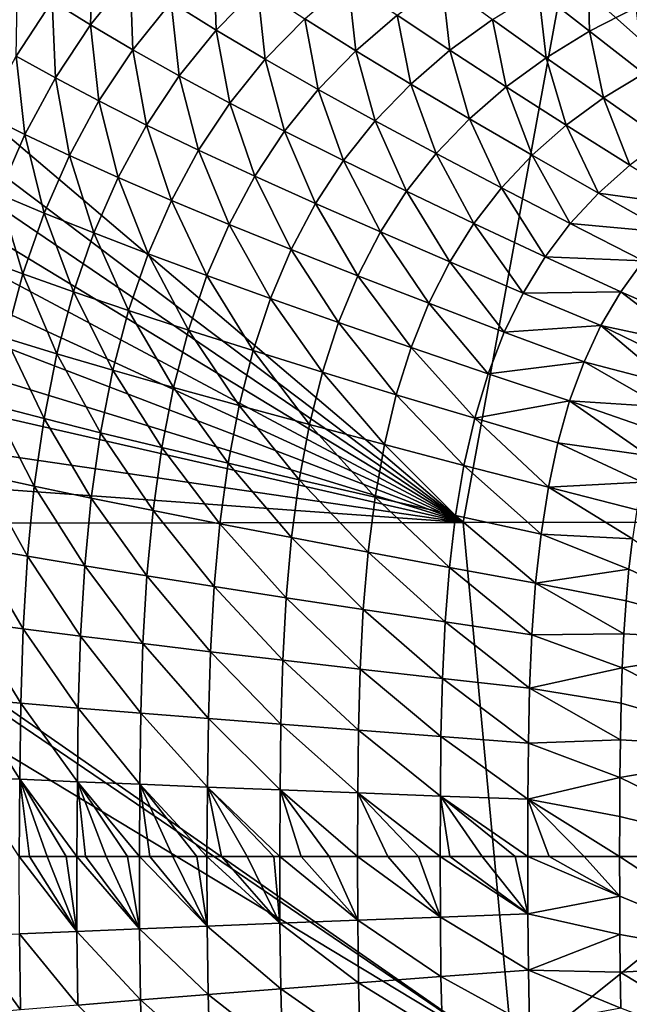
# Model space of a CAD drawing. Header units: metres. Extents: x -105 to 105, y -68 to 103.
# Tile 19 of 256: x -100.57 to -94.37, y 50.89 to 60.91. Entities that reach past the tile are written whole.
import ezdxf

# ---------------------------------------------------------------- set-up
doc = ezdxf.new("R2010")
doc.units = ezdxf.units.M
doc.layers.add('solid_FIT-BATH-150_SW0001', color=7, linetype='CONTINUOUS')

msp = doc.modelspace()

# ---------------------------------------------------------------- linework, layer by layer
at = {"layer": 'solid_FIT-BATH-150_SW0001'}
for points in [[(-99.854584, 60.854671, -16.92535), (-100.245903, 61.095619, -16.411791), (-99.832397, 61.619144, -16.446331)], [(-99.452042, 61.359798, -16.959528), (-99.854584, 60.854671, -16.92535), (-99.832397, 61.619144, -16.446331)], [(-98.575127, 60.801014, -17.810738), (-99.033279, 61.08651, -17.412968), (-98.598473, 61.538208, -17.44722)], [(-98.156075, 61.233387, -17.842978), (-98.575127, 60.801014, -17.810738), (-98.598473, 61.538208, -17.44722)], [(-94.777931, 60.789345, -19.012102), (-95.296631, 61.196697, -18.80666), (-94.794678, 61.456013, -18.829884)], [(-87.416382, 61.410892, 16.429518), (-95.036125, 61.398125, 16.499413), (-88.729286, 55.796627, 16.497969)], [(-94.305473, 61.032009, -19.032593), (-94.777931, 60.789345, -19.012102), (-94.794678, 61.456013, -18.829884)], [(-102.660469, 61.393547, 16.58135), (-102.809776, 60.88092, 16.591309), (-96.062553, 55.791527, 16.580246)], [(-95.036125, 61.398125, 16.499413), (-102.660469, 61.393547, 16.58135), (-96.062553, 55.791527, 16.580246)], [(-100.245903, 61.095619, -16.411791), (-100.611847, 60.536964, -16.379068), (-100.598511, 61.322601, -15.835512)], [(-99.423256, 60.600777, -17.379951), (-99.854584, 60.854671, -16.92535), (-99.452042, 61.359798, -16.959528)], [(-99.033279, 61.08651, -17.412968), (-99.423256, 60.600777, -17.379951), (-99.452042, 61.359798, -16.959528)], [(-95.036125, 61.398125, 16.499413), (-96.062553, 55.791527, 16.580246), (-88.729286, 55.796627, 16.497969)], [(-98.076752, 60.504608, -18.157028), (-98.575127, 60.801014, -17.810738), (-98.156075, 61.233387, -17.842978)], [(-97.675301, 60.917492, -18.186588), (-98.076752, 60.504608, -18.157028), (-98.156075, 61.233387, -17.842978)], [(-97.155663, 60.59063, -18.482683), (-97.675301, 60.917492, -18.186588), (-97.233406, 61.298557, -18.2167)], [(-96.73484, 60.952946, -18.509584), (-97.155663, 60.59063, -18.482683), (-97.233406, 61.298557, -18.2167)], [(-96.198944, 60.595966, -18.759422), (-96.73484, 60.952946, -18.509584), (-96.276489, 61.285259, -18.536612)], [(-95.765198, 60.910393, -18.783087), (-96.198944, 60.595966, -18.759422), (-96.276489, 61.285259, -18.536612)], [(-95.218376, 60.520512, -18.99157), (-95.765198, 60.910393, -18.783087), (-95.296631, 61.196697, -18.80666)], [(-94.777931, 60.789345, -19.012102), (-95.218376, 60.520512, -18.99157), (-95.296631, 61.196697, -18.80666)], [(-100.210861, 60.31496, -16.892965), (-100.611847, 60.536964, -16.379068), (-100.245903, 61.095619, -16.411791)], [(-99.854584, 60.854671, -16.92535), (-100.210861, 60.31496, -16.892965), (-100.245903, 61.095619, -16.411791)], [(-98.950867, 60.335243, -17.779623), (-99.423256, 60.600777, -17.379951), (-99.033279, 61.08651, -17.412968)], [(-98.575127, 60.801014, -17.810738), (-98.950867, 60.335243, -17.779623), (-99.033279, 61.08651, -17.412968)], [(-94.225861, 60.36174, -19.185102), (-94.777931, 60.789345, -19.012102), (-94.305473, 61.032009, -19.032593)], [(-97.537666, 60.197292, -18.456276), (-98.076752, 60.504608, -18.157028), (-97.675301, 60.917492, -18.186588)], [(-97.155663, 60.59063, -18.482683), (-97.537666, 60.197292, -18.456276), (-97.675301, 60.917492, -18.186588)], [(-96.596748, 60.252384, -18.735952), (-97.155663, 60.59063, -18.482683), (-96.73484, 60.952946, -18.509584)], [(-96.198944, 60.595966, -18.759422), (-96.596748, 60.252384, -18.735952), (-96.73484, 60.952946, -18.509584)], [(-95.625549, 60.224392, -18.971172), (-96.198944, 60.595966, -18.759422), (-95.765198, 60.910393, -18.783087)], [(-95.218376, 60.520512, -18.99157), (-95.625549, 60.224392, -18.971172), (-95.765198, 60.910393, -18.783087)], [(-102.809776, 60.88092, 16.591309), (-102.914131, 60.455437, 16.599327), (-96.062553, 55.791527, 16.580246)], [(-99.768387, 60.080982, -17.348644), (-100.210861, 60.31496, -16.892965), (-99.854584, 60.854671, -16.92535)], [(-99.423256, 60.600777, -17.379951), (-99.768387, 60.080982, -17.348644), (-99.854584, 60.854671, -16.92535)], [(-98.436523, 60.059013, -18.128456), (-98.950867, 60.335243, -17.779623), (-98.575127, 60.801014, -17.810738)], [(-98.076752, 60.504608, -18.157028), (-98.436523, 60.059013, -18.128456), (-98.575127, 60.801014, -17.810738)], [(-94.636162, 60.111393, -19.167212), (-95.218376, 60.520512, -18.99157), (-94.777931, 60.789345, -19.012102)], [(-94.225861, 60.36174, -19.185102), (-94.636162, 60.111393, -19.167212), (-94.777931, 60.789345, -19.012102)], [(-100.521568, 59.741085, -16.86281), (-100.930954, 59.94371, -16.348595), (-100.611847, 60.536964, -16.379068)], [(-100.210861, 60.31496, -16.892965), (-100.521568, 59.741085, -16.86281), (-100.611847, 60.536964, -16.379068)], [(-99.283302, 59.835957, -17.750072), (-99.768387, 60.080982, -17.348644), (-99.423256, 60.600777, -17.379951)], [(-98.950867, 60.335243, -17.779623), (-99.283302, 59.835957, -17.750072), (-99.423256, 60.600777, -17.379951)], [(-96.957481, 59.878624, -18.712963), (-97.537666, 60.197292, -18.456276), (-97.155663, 60.59063, -18.482683)], [(-96.596748, 60.252384, -18.735952), (-96.957481, 59.878624, -18.712963), (-97.155663, 60.59063, -18.482683)], [(-95.998474, 59.899975, -18.951115), (-96.596748, 60.252384, -18.735952), (-96.198944, 60.595966, -18.759422)], [(-95.625549, 60.224392, -18.971172), (-95.998474, 59.899975, -18.951115), (-96.198944, 60.595966, -18.759422)], [(-95.014839, 59.834583, -19.149776), (-95.625549, 60.224392, -18.971172), (-95.218376, 60.520512, -18.99157)], [(-94.636162, 60.111393, -19.167212), (-95.014839, 59.834583, -19.149776), (-95.218376, 60.520512, -18.99157)], [(-102.914131, 60.455437, 16.599327), (-103.007286, 60.008965, 16.607519), (-96.062553, 55.791527, 16.580246)], [(-97.879745, 59.771996, -18.430727), (-98.436523, 60.059013, -18.128456), (-98.076752, 60.504608, -18.157028)], [(-97.537666, 60.197292, -18.456276), (-97.879745, 59.771996, -18.430727), (-98.076752, 60.504608, -18.157028)], [(-100.069359, 59.527454, -17.319469), (-100.521568, 59.741085, -16.86281), (-100.210861, 60.31496, -16.892965)], [(-99.768387, 60.080982, -17.348644), (-100.069359, 59.527454, -17.319469), (-100.210861, 60.31496, -16.892965)], [(-98.754669, 59.580528, -18.101276), (-99.283302, 59.835957, -17.750072), (-98.950867, 60.335243, -17.779623)], [(-98.436523, 60.059013, -18.128456), (-98.754669, 59.580528, -18.101276), (-98.950867, 60.335243, -17.779623)], [(-94.019867, 59.682495, -19.314829), (-94.636162, 60.111393, -19.167212), (-94.225861, 60.36174, -19.185102)], [(-96.336189, 59.546246, -18.931602), (-96.957481, 59.878624, -18.712963), (-96.596748, 60.252384, -18.735952)], [(-95.998474, 59.899975, -18.951115), (-96.336189, 59.546246, -18.931602), (-96.596748, 60.252384, -18.735952)], [(-95.361084, 59.530315, -19.132919), (-95.998474, 59.899975, -18.951115), (-95.625549, 60.224392, -18.971172)], [(-95.014839, 59.834583, -19.149776), (-95.361084, 59.530315, -19.132919), (-95.625549, 60.224392, -18.971172)], [(-97.280167, 59.473736, -18.690744), (-97.879745, 59.771996, -18.430727), (-97.537666, 60.197292, -18.456276)], [(-96.957481, 59.878624, -18.712963), (-97.280167, 59.473736, -18.690744), (-97.537666, 60.197292, -18.456276)], [(-94.368187, 59.426208, -19.299952), (-95.014839, 59.834583, -19.149776), (-94.636162, 60.111393, -19.167212)], [(-94.019867, 59.682495, -19.314829), (-94.368187, 59.426208, -19.299952), (-94.636162, 60.111393, -19.167212)], [(-103.007286, 60.008965, 16.607519), (-103.089859, 59.540897, 16.615883), (-96.062553, 55.791527, 16.580246)], [(-99.573143, 59.30341, -17.722502), (-100.069359, 59.527454, -17.319469), (-99.768387, 60.080982, -17.348644)], [(-99.283302, 59.835957, -17.750072), (-99.573143, 59.30341, -17.722502), (-99.768387, 60.080982, -17.348644)], [(-98.182007, 59.314514, -18.406393), (-98.754669, 59.580528, -18.101276), (-98.436523, 60.059013, -18.128456)], [(-97.879745, 59.771996, -18.430727), (-98.182007, 59.314514, -18.406393), (-98.436523, 60.059013, -18.128456)], [(-100.521568, 59.741085, -16.86281), (-100.787437, 59.133469, -16.835321), (-100.930954, 59.94371, -16.348595)], [(-99.031921, 59.06934, -18.075876), (-99.573143, 59.30341, -17.722502), (-99.283302, 59.835957, -17.750072)], [(-98.754669, 59.580528, -18.101276), (-99.031921, 59.06934, -18.075876), (-99.283302, 59.835957, -17.750072)], [(-96.637856, 59.162273, -18.912842), (-97.280167, 59.473736, -18.690744), (-96.957481, 59.878624, -18.712963)], [(-96.336189, 59.546246, -18.931602), (-96.637856, 59.162273, -18.912842), (-96.957481, 59.878624, -18.712963)], [(-95.674095, 59.197609, -19.116762), (-96.336189, 59.546246, -18.931602), (-95.998474, 59.899975, -18.951115)], [(-95.361084, 59.530315, -19.132919), (-95.674095, 59.197609, -19.116762), (-95.998474, 59.899975, -18.951115)], [(-94.686005, 59.143307, -19.285973), (-95.361084, 59.530315, -19.132919), (-95.014839, 59.834583, -19.149776)], [(-94.368187, 59.426208, -19.299952), (-94.686005, 59.143307, -19.285973), (-95.014839, 59.834583, -19.149776)], [(-100.326897, 58.940521, -17.292856), (-100.787437, 59.133469, -16.835321), (-100.521568, 59.741085, -16.86281)], [(-100.069359, 59.527454, -17.319469), (-100.326897, 58.940521, -17.292856), (-100.521568, 59.741085, -16.86281)], [(-97.564987, 59.037479, -18.669594), (-98.182007, 59.314514, -18.406393), (-97.879745, 59.771996, -18.430727)], [(-97.280167, 59.473736, -18.690744), (-97.564987, 59.037479, -18.669594), (-97.879745, 59.771996, -18.430727)], [(-103.089859, 59.540897, 16.615883), (-103.162445, 59.05032, 16.624422), (-96.062553, 55.791527, 16.580246)], [(-99.821106, 58.737858, -17.697321), (-100.326897, 58.940521, -17.292856), (-100.069359, 59.527454, -17.319469)], [(-99.573143, 59.30341, -17.722502), (-99.821106, 58.737858, -17.697321), (-100.069359, 59.527454, -17.319469)], [(-98.445236, 58.825005, -18.383627), (-99.031921, 59.06934, -18.075876), (-98.754669, 59.580528, -18.101276)], [(-98.182007, 59.314514, -18.406393), (-98.445236, 58.825005, -18.383627), (-98.754669, 59.580528, -18.101276)], [(-95.953186, 58.835548, -19.101433), (-96.637856, 59.162273, -18.912842), (-96.336189, 59.546246, -18.931602)], [(-95.674095, 59.197609, -19.116762), (-95.953186, 58.835548, -19.101433), (-96.336189, 59.546246, -18.931602)], [(-94.972702, 58.832825, -19.272938), (-95.674095, 59.197609, -19.116762), (-95.361084, 59.530315, -19.132919)], [(-94.686005, 59.143307, -19.285973), (-94.972702, 58.832825, -19.272938), (-95.361084, 59.530315, -19.132919)], [(-96.90374, 58.74781, -18.895061), (-97.564987, 59.037479, -18.669594), (-97.280167, 59.473736, -18.690744)], [(-96.637856, 59.162273, -18.912842), (-96.90374, 58.74781, -18.895061), (-97.280167, 59.473736, -18.690744)], [(-94.368187, 59.426208, -19.299952), (-93.684914, 59.002087, -19.427063), (-94.686005, 59.143307, -19.285973)], [(-97.812752, 58.569973, -18.649813), (-98.445236, 58.825005, -18.383627), (-98.182007, 59.314514, -18.406393)], [(-97.564987, 59.037479, -18.669594), (-97.812752, 58.569973, -18.649813), (-98.182007, 59.314514, -18.406393)], [(-99.26902, 58.525646, -18.052643), (-99.821106, 58.737858, -17.697321), (-99.573143, 59.30341, -17.722502)], [(-99.031921, 59.06934, -18.075876), (-99.26902, 58.525646, -18.052643), (-99.573143, 59.30341, -17.722502)], [(-100.541756, 58.320557, -17.269224), (-101.009216, 58.492573, -16.810923), (-100.787437, 59.133469, -16.835321)], [(-100.326897, 58.940521, -17.292856), (-100.541756, 58.320557, -17.269224), (-100.787437, 59.133469, -16.835321)], [(-96.198715, 58.443897, -19.087076), (-96.90374, 58.74781, -18.895061), (-96.637856, 59.162273, -18.912842)], [(-95.953186, 58.835548, -19.101433), (-96.198715, 58.443897, -19.087076), (-96.637856, 59.162273, -18.912842)], [(-95.227745, 58.493881, -19.260893), (-95.953186, 58.835548, -19.101433), (-95.674095, 59.197609, -19.116762)], [(-94.972702, 58.832825, -19.272938), (-95.227745, 58.493881, -19.260893), (-95.674095, 59.197609, -19.116762)], [(-94.686005, 59.143307, -19.285973), (-93.972221, 58.741455, -19.415693), (-94.972702, 58.832825, -19.272938)], [(-94.686005, 59.143307, -19.285973), (-93.684914, 59.002087, -19.427063), (-93.972221, 58.741455, -19.415693)], [(-103.162445, 59.05032, 16.624422), (-103.224556, 58.537121, 16.633116), (-96.062553, 55.791527, 16.580246)], [(-98.670181, 58.303612, -18.36278), (-99.26902, 58.525646, -18.052643), (-99.031921, 59.06934, -18.075876)], [(-98.445236, 58.825005, -18.383627), (-98.670181, 58.303612, -18.36278), (-99.031921, 59.06934, -18.075876)], [(-97.134697, 58.302959, -18.878496), (-97.812752, 58.569973, -18.649813), (-97.564987, 59.037479, -18.669594)], [(-96.90374, 58.74781, -18.895061), (-97.134697, 58.302959, -18.878496), (-97.564987, 59.037479, -18.669594)], [(-100.027962, 58.139591, -17.674936), (-100.541756, 58.320557, -17.269224), (-100.326897, 58.940521, -17.292856)], [(-99.821106, 58.737858, -17.697321), (-100.027962, 58.139591, -17.674936), (-100.326897, 58.940521, -17.292856)], [(-98.024284, 58.071342, -18.631702), (-98.670181, 58.303612, -18.36278), (-98.445236, 58.825005, -18.383627)], [(-97.812752, 58.569973, -18.649813), (-98.024284, 58.071342, -18.631702), (-98.445236, 58.825005, -18.383627)], [(-95.451584, 58.12624, -19.249891), (-96.198715, 58.443897, -19.087076), (-95.953186, 58.835548, -19.101433)], [(-95.227745, 58.493881, -19.260893), (-95.451584, 58.12624, -19.249891), (-95.953186, 58.835548, -19.101433)], [(-94.972702, 58.832825, -19.272938), (-94.230629, 58.45414, -19.405554), (-95.227745, 58.493881, -19.260893)], [(-94.972702, 58.832825, -19.272938), (-93.972221, 58.741455, -19.415693), (-94.230629, 58.45414, -19.405554)], [(-99.466759, 57.949677, -18.03196), (-100.027962, 58.139591, -17.674936), (-99.821106, 58.737858, -17.697321)], [(-99.26902, 58.525646, -18.052643), (-99.466759, 57.949677, -18.03196), (-99.821106, 58.737858, -17.697321)], [(-96.411575, 58.022747, -19.073841), (-97.134697, 58.302959, -18.878496), (-96.90374, 58.74781, -18.895061)], [(-96.198715, 58.443897, -19.087076), (-96.411575, 58.022747, -19.073841), (-96.90374, 58.74781, -18.895061)], [(-103.224556, 58.537121, 16.633116), (-103.276825, 58.00206, 16.641935), (-96.062553, 55.791527, 16.580246)], [(-98.857681, 57.750519, -18.344198), (-99.466759, 57.949677, -18.03196), (-99.26902, 58.525646, -18.052643)], [(-98.670181, 58.303612, -18.36278), (-98.857681, 57.750519, -18.344198), (-99.26902, 58.525646, -18.052643)], [(-97.331581, 57.827831, -18.86338), (-98.024284, 58.071342, -18.631702), (-97.812752, 58.569973, -18.649813)], [(-97.134697, 58.302959, -18.878496), (-97.331581, 57.827831, -18.86338), (-97.812752, 58.569973, -18.649813)], [(-100.541756, 58.320557, -17.269224), (-100.715942, 57.668659, -17.248816), (-101.009216, 58.492573, -16.810923)], [(-95.645149, 57.729992, -19.239983), (-96.411575, 58.022747, -19.073841), (-96.198715, 58.443897, -19.087076)], [(-95.451584, 58.12624, -19.249891), (-95.645149, 57.729992, -19.239983), (-96.198715, 58.443897, -19.087076)], [(-95.227745, 58.493881, -19.260893), (-94.459808, 58.139282, -19.396618), (-95.451584, 58.12624, -19.249891)], [(-95.227745, 58.493881, -19.260893), (-94.230629, 58.45414, -19.405554), (-94.459808, 58.139282, -19.396618)], [(-94.459808, 58.139282, -19.396618), (-94.230629, 58.45414, -19.405554), (-93.650047, 57.785332, -19.513397)], [(-100.195663, 57.509655, -17.655586), (-100.715942, 57.668659, -17.248816), (-100.541756, 58.320557, -17.269224)], [(-100.027962, 58.139591, -17.674936), (-100.195663, 57.509655, -17.655586), (-100.541756, 58.320557, -17.269224)], [(-98.200424, 57.54174, -18.615561), (-98.857681, 57.750519, -18.344198), (-98.670181, 58.303612, -18.36278)], [(-98.024284, 58.071342, -18.631702), (-98.200424, 57.54174, -18.615561), (-98.670181, 58.303612, -18.36278)], [(-96.592667, 57.572205, -19.061882), (-97.331581, 57.827831, -18.86338), (-97.134697, 58.302959, -18.878496)], [(-96.411575, 58.022747, -19.073841), (-96.592667, 57.572205, -19.061882), (-97.134697, 58.302959, -18.878496)], [(-99.627037, 57.342434, -18.014055), (-100.195663, 57.509655, -17.655586), (-100.027962, 58.139591, -17.674936)], [(-99.466759, 57.949677, -18.03196), (-99.627037, 57.342434, -18.014055), (-100.027962, 58.139591, -17.674936)], [(-95.451584, 58.12624, -19.249891), (-94.660294, 57.796654, -19.38884), (-95.645149, 57.729992, -19.239983)], [(-95.451584, 58.12624, -19.249891), (-94.459808, 58.139282, -19.396618), (-94.660294, 57.796654, -19.38884)], [(-94.660294, 57.796654, -19.38884), (-94.459808, 58.139282, -19.396618), (-93.756958, 57.602451, -19.51029)], [(-94.459808, 58.139282, -19.396618), (-93.650047, 57.785332, -19.513397), (-93.756958, 57.602451, -19.51029)], [(-103.276825, 58.00206, 16.641935), (-103.320541, 57.445576, 16.650871), (-96.062553, 55.791527, 16.580246)], [(-97.495293, 57.322563, -18.849949), (-98.200424, 57.54174, -18.615561), (-98.024284, 58.071342, -18.631702)], [(-97.331581, 57.827831, -18.86338), (-97.495293, 57.322563, -18.849949), (-98.024284, 58.071342, -18.631702)], [(-95.809372, 57.305248, -19.23122), (-96.592667, 57.572205, -19.061882), (-96.411575, 58.022747, -19.073841)], [(-95.645149, 57.729992, -19.239983), (-95.809372, 57.305248, -19.23122), (-96.411575, 58.022747, -19.073841)], [(-99.00959, 57.166691, -18.328093), (-99.627037, 57.342434, -18.014055), (-99.466759, 57.949677, -18.03196)], [(-98.857681, 57.750519, -18.344198), (-99.00959, 57.166691, -18.328093), (-99.466759, 57.949677, -18.03196)], [(-96.742912, 57.092407, -19.051348), (-97.495293, 57.322563, -18.849949), (-97.331581, 57.827831, -18.86338)], [(-96.592667, 57.572205, -19.061882), (-96.742912, 57.092407, -19.051348), (-97.331581, 57.827831, -18.86338)], [(-98.343002, 56.98209, -18.601572), (-99.00959, 57.166691, -18.328093), (-98.857681, 57.750519, -18.344198)], [(-98.200424, 57.54174, -18.615561), (-98.343002, 56.98209, -18.601572), (-98.857681, 57.750519, -18.344198)], [(-95.645149, 57.729992, -19.239983), (-94.833069, 57.426342, -19.382164), (-95.809372, 57.305248, -19.23122)], [(-95.645149, 57.729992, -19.239983), (-94.660294, 57.796654, -19.38884), (-94.833069, 57.426342, -19.382164)], [(-94.833069, 57.426342, -19.382164), (-94.660294, 57.796654, -19.38884), (-93.950249, 57.194809, -19.505131)], [(-94.660294, 57.796654, -19.38884), (-93.756958, 57.602451, -19.51029), (-93.857246, 57.405666, -19.50753)], [(-94.660294, 57.796654, -19.38884), (-93.857246, 57.405666, -19.50753), (-93.950249, 57.194809, -19.505131)], [(-100.327347, 56.849865, -17.639339), (-100.852699, 56.986675, -17.231693), (-100.715942, 57.668659, -17.248816)], [(-100.195663, 57.509655, -17.655586), (-100.327347, 56.849865, -17.639339), (-100.715942, 57.668659, -17.248816)], [(-99.752892, 56.705688, -17.999006), (-100.327347, 56.849865, -17.639339), (-100.195663, 57.509655, -17.655586)], [(-99.627037, 57.342434, -18.014055), (-99.752892, 56.705688, -17.999006), (-100.195663, 57.509655, -17.655586)], [(-97.627609, 56.788048, -18.838341), (-98.343002, 56.98209, -18.601572), (-98.200424, 57.54174, -18.615561)], [(-97.495293, 57.322563, -18.849949), (-97.627609, 56.788048, -18.838341), (-98.200424, 57.54174, -18.615561)], [(-95.945236, 56.852131, -19.223656), (-96.742912, 57.092407, -19.051348), (-96.592667, 57.572205, -19.061882)], [(-95.809372, 57.305248, -19.23122), (-95.945236, 56.852131, -19.223656), (-96.592667, 57.572205, -19.061882)], [(-103.320541, 57.445576, 16.650871), (-103.354889, 56.857491, 16.660034), (-96.062553, 55.791527, 16.580246)], [(-95.809372, 57.305248, -19.23122), (-94.833069, 57.426342, -19.382164), (-94.979126, 57.028439, -19.376539)], [(-94.979126, 57.028439, -19.376539), (-94.833069, 57.426342, -19.382164), (-94.035759, 56.968838, -19.50308)], [(-94.833069, 57.426342, -19.382164), (-93.950249, 57.194809, -19.505131), (-94.035759, 56.968838, -19.50308)], [(-99.128815, 56.55386, -18.314547), (-99.752892, 56.705688, -17.999006), (-99.627037, 57.342434, -18.014055)], [(-99.00959, 57.166691, -18.328093), (-99.128815, 56.55386, -18.314547), (-99.627037, 57.342434, -18.014055)], [(-96.864059, 56.584217, -19.04232), (-97.627609, 56.788048, -18.838341), (-97.495293, 57.322563, -18.849949)], [(-96.742912, 57.092407, -19.051348), (-96.864059, 56.584217, -19.04232), (-97.495293, 57.322563, -18.849949)], [(-95.809372, 57.305248, -19.23122), (-94.979126, 57.028439, -19.376539), (-95.945236, 56.852131, -19.223656)], [(-98.454819, 56.394077, -18.589809), (-99.128815, 56.55386, -18.314547), (-99.00959, 57.166691, -18.328093)], [(-98.343002, 56.98209, -18.601572), (-98.454819, 56.394077, -18.589809), (-99.00959, 57.166691, -18.328093)], [(-96.05442, 56.371487, -19.217299), (-96.864059, 56.584217, -19.04232), (-96.742912, 57.092407, -19.051348)], [(-95.945236, 56.852131, -19.223656), (-96.05442, 56.371487, -19.217299), (-96.742912, 57.092407, -19.051348)], [(-95.945236, 56.852131, -19.223656), (-94.979126, 57.028439, -19.376539), (-95.099487, 56.603077, -19.371908)], [(-95.099487, 56.603077, -19.371908), (-94.979126, 57.028439, -19.376539), (-94.182373, 56.472443, -19.499958)], [(-94.979126, 57.028439, -19.376539), (-94.035759, 56.968838, -19.50308), (-94.113358, 56.72757, -19.501362)], [(-94.979126, 57.028439, -19.376539), (-94.113358, 56.72757, -19.501362), (-94.182373, 56.472443, -19.499958)], [(-100.426216, 56.162064, -17.626263), (-100.955338, 56.276485, -17.217915), (-100.852699, 56.986675, -17.231693)], [(-100.327347, 56.849865, -17.639339), (-100.426216, 56.162064, -17.626263), (-100.852699, 56.986675, -17.231693)], [(-97.731201, 56.225929, -18.828611), (-98.454819, 56.394077, -18.589809), (-98.343002, 56.98209, -18.601572)], [(-97.627609, 56.788048, -18.838341), (-97.731201, 56.225929, -18.828611), (-98.343002, 56.98209, -18.601572)], [(-103.354889, 56.857491, 16.660034), (-103.378372, 56.317432, 16.668222), (-96.062553, 55.791527, 16.580246)], [(-99.847382, 56.041248, -17.986887), (-100.426216, 56.162064, -17.626263), (-100.327347, 56.849865, -17.639339)], [(-99.752892, 56.705688, -17.999006), (-99.847382, 56.041248, -17.986887), (-100.327347, 56.849865, -17.639339)], [(-95.945236, 56.852131, -19.223656), (-95.195801, 56.15107, -19.3682), (-96.05442, 56.371487, -19.217299)], [(-95.945236, 56.852131, -19.223656), (-95.099487, 56.603077, -19.371908), (-95.195801, 56.15107, -19.3682)], [(-99.218323, 55.913792, -18.303635), (-99.847382, 56.041248, -17.986887), (-99.752892, 56.705688, -17.999006)], [(-99.128815, 56.55386, -18.314547), (-99.218323, 55.913792, -18.303635), (-99.752892, 56.705688, -17.999006)], [(-96.958649, 56.049232, -19.034817), (-97.731201, 56.225929, -18.828611), (-97.627609, 56.788048, -18.838341)], [(-96.864059, 56.584217, -19.04232), (-96.958649, 56.049232, -19.034817), (-97.627609, 56.788048, -18.838341)], [(-95.195801, 56.15107, -19.3682), (-95.099487, 56.603077, -19.371908), (-94.242828, 56.20372, -19.498833)], [(-95.099487, 56.603077, -19.371908), (-94.182373, 56.472443, -19.499958), (-94.242828, 56.20372, -19.498833)], [(-98.538696, 55.77943, -18.580343), (-99.218323, 55.913792, -18.303635), (-99.128815, 56.55386, -18.314547)], [(-98.454819, 56.394077, -18.589809), (-98.538696, 55.77943, -18.580343), (-99.128815, 56.55386, -18.314547)], [(-96.139359, 55.864876, -19.212118), (-96.958649, 56.049232, -19.034817), (-96.864059, 56.584217, -19.04232)], [(-96.05442, 56.371487, -19.217299), (-96.139359, 55.864876, -19.212118), (-96.864059, 56.584217, -19.04232)], [(-103.378372, 56.317432, 16.668222), (-103.396881, 55.782887, 16.676146), (-96.062553, 55.791527, 16.580246)], [(-97.808784, 55.637882, -18.820807), (-98.538696, 55.77943, -18.580343), (-98.454819, 56.394077, -18.589809)], [(-97.731201, 56.225929, -18.828611), (-97.808784, 55.637882, -18.820807), (-98.454819, 56.394077, -18.589809)], [(-96.05442, 56.371487, -19.217299), (-95.270348, 55.673923, -19.365324), (-96.139359, 55.864876, -19.212118)], [(-96.05442, 56.371487, -19.217299), (-95.195801, 56.15107, -19.3682), (-95.270348, 55.673923, -19.365324)], [(-100.495461, 55.448101, -17.616417), (-101.027161, 55.539974, -17.207531), (-100.955338, 56.276485, -17.217915)], [(-100.426216, 56.162064, -17.626263), (-100.495461, 55.448101, -17.616417), (-100.955338, 56.276485, -17.217915)], [(-97.029274, 55.489086, -19.028851), (-97.808784, 55.637882, -18.820807), (-97.731201, 56.225929, -18.828611)], [(-96.958649, 56.049232, -19.034817), (-97.029274, 55.489086, -19.028851), (-97.731201, 56.225929, -18.828611)], [(-95.195801, 56.15107, -19.3682), (-94.242828, 56.20372, -19.498833), (-94.29509, 55.920982, -19.497959)], [(-99.913612, 55.350933, -17.977766), (-100.495461, 55.448101, -17.616417), (-100.426216, 56.162064, -17.626263)], [(-99.847382, 56.041248, -17.986887), (-99.913612, 55.350933, -17.977766), (-100.426216, 56.162064, -17.626263)], [(-95.270348, 55.673923, -19.365324), (-95.195801, 56.15107, -19.3682), (-94.339363, 55.625, -19.497314)], [(-95.195801, 56.15107, -19.3682), (-94.29509, 55.920982, -19.497959), (-94.339363, 55.625, -19.497314)], [(-99.281075, 55.24826, -18.295427), (-99.913612, 55.350933, -17.977766), (-99.847382, 56.041248, -17.986887)], [(-99.218323, 55.913792, -18.303635), (-99.281075, 55.24826, -18.295427), (-99.847382, 56.041248, -17.986887)], [(-96.202492, 55.333881, -19.208075), (-97.029274, 55.489086, -19.028851), (-96.958649, 56.049232, -19.034817)], [(-96.139359, 55.864876, -19.212118), (-96.202492, 55.333881, -19.208075), (-96.958649, 56.049232, -19.034817)], [(-98.597481, 55.139877, -18.573236), (-99.281075, 55.24826, -18.295427), (-99.218323, 55.913792, -18.303635)], [(-98.538696, 55.77943, -18.580343), (-98.597481, 55.139877, -18.573236), (-99.218323, 55.913792, -18.303635)], [(-96.139359, 55.864876, -19.212118), (-95.325424, 55.17318, -19.363194), (-96.202492, 55.333881, -19.208075)], [(-96.139359, 55.864876, -19.212118), (-95.270348, 55.673923, -19.365324), (-95.325424, 55.17318, -19.363194)], [(-103.396881, 55.782887, 16.676146), (-103.400757, 55.656761, 16.67799), (-95.553635, 50.324783, 16.629944)], [(-96.062553, 55.791527, 16.580246), (-103.396881, 55.782887, 16.676146), (-95.553635, 50.324783, 16.629944)], [(-97.863075, 55.025589, -18.814976), (-98.597481, 55.139877, -18.573236), (-98.538696, 55.77943, -18.580343)], [(-97.808784, 55.637882, -18.820807), (-97.863075, 55.025589, -18.814976), (-98.538696, 55.77943, -18.580343)], [(-88.729286, 55.796627, 16.497969), (-96.062553, 55.791527, 16.580246), (-95.553635, 50.324783, 16.629944)], [(-88.729286, 55.796627, 16.497969), (-95.553635, 50.324783, 16.629944), (-87.68821, 50.324085, 16.53097)], [(-103.400757, 55.656761, 16.67799), (-103.413673, 55.069405, 16.686417), (-95.553635, 50.324783, 16.629944)], [(-97.078522, 54.905415, -19.024435), (-97.863075, 55.025589, -18.814976), (-97.808784, 55.637882, -18.820807)], [(-97.029274, 55.489086, -19.028851), (-97.078522, 54.905415, -19.024435), (-97.808784, 55.637882, -18.820807)], [(-95.325424, 55.17318, -19.363194), (-95.270348, 55.673923, -19.365324), (-94.376068, 55.316334, -19.496859)], [(-95.270348, 55.673923, -19.365324), (-94.339363, 55.625, -19.497314), (-94.376068, 55.316334, -19.496859)], [(-94.376068, 55.316334, -19.496859), (-94.339363, 55.625, -19.497314), (-92.805817, 54.570656, -19.680279)], [(-100.539139, 54.710464, -17.609676), (-101.072395, 54.779648, -17.200405), (-101.027161, 55.539974, -17.207531)], [(-100.495461, 55.448101, -17.616417), (-100.539139, 54.710464, -17.609676), (-101.027161, 55.539974, -17.207531)], [(-99.95546, 54.637203, -17.971531), (-100.539139, 54.710464, -17.609676), (-100.495461, 55.448101, -17.616417)], [(-99.913612, 55.350933, -17.977766), (-99.95546, 54.637203, -17.971531), (-100.495461, 55.448101, -17.616417)], [(-96.246269, 54.780094, -19.205139), (-97.078522, 54.905415, -19.024435), (-97.029274, 55.489086, -19.028851)], [(-96.202492, 55.333881, -19.208075), (-96.246269, 54.780094, -19.205139), (-97.029274, 55.489086, -19.028851)], [(-99.320778, 54.559696, -18.289827), (-99.95546, 54.637203, -17.971531), (-99.913612, 55.350933, -17.977766)], [(-99.281075, 55.24826, -18.295427), (-99.320778, 54.559696, -18.289827), (-99.913612, 55.350933, -17.977766)], [(-96.202492, 55.333881, -19.208075), (-95.36335, 54.650379, -19.361715), (-96.246269, 54.780094, -19.205139)], [(-96.202492, 55.333881, -19.208075), (-95.325424, 55.17318, -19.363194), (-95.36335, 54.650379, -19.361715)], [(-95.325424, 55.17318, -19.363194), (-94.376068, 55.316334, -19.496859), (-94.405685, 54.994816, -19.496555)], [(-94.405685, 54.994816, -19.496555), (-94.376068, 55.316334, -19.496859), (-92.805817, 54.570656, -19.680279)], [(-98.634697, 54.477795, -18.568405), (-99.320778, 54.559696, -18.289827), (-99.281075, 55.24826, -18.295427)], [(-98.597481, 55.139877, -18.573236), (-98.634697, 54.477795, -18.568405), (-99.281075, 55.24826, -18.295427)], [(-97.897392, 54.391369, -18.811039), (-98.634697, 54.477795, -18.568405), (-98.597481, 55.139877, -18.573236)], [(-97.863075, 55.025589, -18.814976), (-97.897392, 54.391369, -18.811039), (-98.597481, 55.139877, -18.573236)], [(-95.36335, 54.650379, -19.361715), (-95.325424, 55.17318, -19.363194), (-94.428558, 54.660233, -19.496387)], [(-95.325424, 55.17318, -19.363194), (-94.405685, 54.994816, -19.496555), (-94.428558, 54.660233, -19.496387)], [(-103.413673, 55.069405, 16.686417), (-103.419197, 50.32597, 16.74663), (-95.553635, 50.324783, 16.629944)], [(-97.109505, 54.30048, -19.021488), (-97.897392, 54.391369, -18.811039), (-97.863075, 55.025589, -18.814976)], [(-97.078522, 54.905415, -19.024435), (-97.109505, 54.30048, -19.021488), (-97.863075, 55.025589, -18.814976)], [(-96.273613, 54.205723, -19.203217), (-97.109505, 54.30048, -19.021488), (-97.078522, 54.905415, -19.024435)], [(-96.246269, 54.780094, -19.205139), (-96.273613, 54.205723, -19.203217), (-97.078522, 54.905415, -19.024435)], [(-94.428558, 54.660233, -19.496387), (-94.405685, 54.994816, -19.496555), (-92.805817, 54.570656, -19.680279)], [(-100.562996, 53.952892, -17.605534), (-101.097038, 53.999218, -17.196014), (-101.072395, 54.779648, -17.200405)], [(-100.539139, 54.710464, -17.609676), (-100.562996, 53.952892, -17.605534), (-101.072395, 54.779648, -17.200405)], [(-99.978371, 53.903793, -17.967712), (-100.562996, 53.952892, -17.605534), (-100.539139, 54.710464, -17.609676)], [(-99.95546, 54.637203, -17.971531), (-99.978371, 53.903793, -17.967712), (-100.539139, 54.710464, -17.609676)], [(-96.246269, 54.780094, -19.205139), (-95.38681, 54.107666, -19.36079), (-96.273613, 54.205723, -19.203217)], [(-96.246269, 54.780094, -19.205139), (-95.36335, 54.650379, -19.361715), (-95.38681, 54.107666, -19.36079)], [(-99.342567, 53.851807, -18.286407), (-99.978371, 53.903793, -17.967712), (-99.95546, 54.637203, -17.971531)], [(-99.320778, 54.559696, -18.289827), (-99.342567, 53.851807, -18.286407), (-99.95546, 54.637203, -17.971531)], [(-95.38681, 54.107666, -19.36079), (-95.36335, 54.650379, -19.361715), (-94.444984, 54.313427, -19.496349)], [(-95.36335, 54.650379, -19.361715), (-94.428558, 54.660233, -19.496387), (-94.444984, 54.313427, -19.496349)], [(-94.444984, 54.313427, -19.496349), (-94.428558, 54.660233, -19.496387), (-92.805817, 54.570656, -19.680279)], [(-98.655136, 53.796833, -18.56547), (-99.342567, 53.851807, -18.286407), (-99.320778, 54.559696, -18.289827)], [(-98.634697, 54.477795, -18.568405), (-98.655136, 53.796833, -18.56547), (-99.320778, 54.559696, -18.289827)], [(-94.444984, 54.313427, -19.496349), (-92.805817, 54.570656, -19.680279), (-92.806007, 53.484226, -19.684801)], [(-97.916199, 53.7388, -18.808666), (-98.655136, 53.796833, -18.56547), (-98.634697, 54.477795, -18.568405)], [(-97.897392, 54.391369, -18.811039), (-97.916199, 53.7388, -18.808666), (-98.634697, 54.477795, -18.568405)], [(-97.126366, 53.677761, -19.019741), (-97.916199, 53.7388, -18.808666), (-97.897392, 54.391369, -18.811039)], [(-97.109505, 54.30048, -19.021488), (-97.126366, 53.677761, -19.019741), (-97.897392, 54.391369, -18.811039)], [(-96.28833, 53.614143, -19.202105), (-97.126366, 53.677761, -19.019741), (-97.109505, 54.30048, -19.021488)], [(-96.273613, 54.205723, -19.203217), (-96.28833, 53.614143, -19.202105), (-97.109505, 54.30048, -19.021488)], [(-95.38681, 54.107666, -19.36079), (-94.444984, 54.313427, -19.496349), (-94.456009, 53.954636, -19.496391)], [(-94.456009, 53.954636, -19.496391), (-94.444984, 54.313427, -19.496349), (-92.806007, 53.484226, -19.684801)], [(-96.273613, 54.205723, -19.203217), (-95.399231, 53.548325, -19.360289), (-96.28833, 53.614143, -19.202105)], [(-96.273613, 54.205723, -19.203217), (-95.38681, 54.107666, -19.36079), (-95.399231, 53.548325, -19.360289)], [(-95.399231, 53.548325, -19.360289), (-95.38681, 54.107666, -19.36079), (-94.463058, 53.582592, -19.496429)], [(-95.38681, 54.107666, -19.36079), (-94.456009, 53.954636, -19.496391), (-94.463058, 53.582592, -19.496429)], [(-100.572952, 53.179264, -17.603451), (-101.107285, 53.202538, -17.193794), (-101.097038, 53.999218, -17.196014)], [(-100.562996, 53.952892, -17.605534), (-100.572952, 53.179264, -17.603451), (-101.097038, 53.999218, -17.196014)], [(-99.987984, 53.154583, -17.965797), (-100.572952, 53.179264, -17.603451), (-100.562996, 53.952892, -17.605534)], [(-99.978371, 53.903793, -17.967712), (-99.987984, 53.154583, -17.965797), (-100.562996, 53.952892, -17.605534)], [(-99.351738, 53.128441, -18.2847), (-99.987984, 53.154583, -17.965797), (-99.978371, 53.903793, -17.967712)], [(-99.342567, 53.851807, -18.286407), (-99.351738, 53.128441, -18.2847), (-99.978371, 53.903793, -17.967712)], [(-94.463058, 53.582592, -19.496429), (-94.456009, 53.954636, -19.496391), (-92.806007, 53.484226, -19.684801)], [(-98.663757, 53.100788, -18.564013), (-99.351738, 53.128441, -18.2847), (-99.342567, 53.851807, -18.286407)], [(-98.655136, 53.796833, -18.56547), (-98.663757, 53.100788, -18.564013), (-99.342567, 53.851807, -18.286407)], [(-97.92411, 53.07159, -18.807503), (-98.663757, 53.100788, -18.564013), (-98.655136, 53.796833, -18.56547)], [(-97.916199, 53.7388, -18.808666), (-97.92411, 53.07159, -18.807503), (-98.655136, 53.796833, -18.56547)], [(-97.133362, 53.040882, -19.018906), (-97.92411, 53.07159, -18.807503), (-97.916199, 53.7388, -18.808666)], [(-97.126366, 53.677761, -19.019741), (-97.133362, 53.040882, -19.018906), (-97.916199, 53.7388, -18.808666)], [(-96.294312, 53.008881, -19.201591), (-97.133362, 53.040882, -19.018906), (-97.126366, 53.677761, -19.019741)], [(-96.28833, 53.614143, -19.202105), (-96.294312, 53.008881, -19.201591), (-97.126366, 53.677761, -19.019741)], [(-96.28833, 53.614143, -19.202105), (-95.404121, 52.97578, -19.360081), (-96.294312, 53.008881, -19.201591)], [(-96.28833, 53.614143, -19.202105), (-95.399231, 53.548325, -19.360289), (-95.404121, 52.97578, -19.360081)], [(-95.404121, 52.97578, -19.360081), (-95.399231, 53.548325, -19.360289), (-94.467209, 53.197384, -19.496428)], [(-95.399231, 53.548325, -19.360289), (-94.463058, 53.582592, -19.496429), (-94.467209, 53.197384, -19.496428)], [(-94.467209, 53.197384, -19.496428), (-94.463058, 53.582592, -19.496429), (-92.806007, 53.484226, -19.684801)], [(-94.467209, 53.197384, -19.496428), (-92.806007, 53.484226, -19.684801), (-92.816383, 52.393456, -19.684399)], [(-100.572952, 53.179264, -17.603451), (-100.579269, 52.393456, -17.599897), (-101.107285, 53.202538, -17.193794)], [(-95.404121, 52.97578, -19.360081), (-94.467209, 53.197384, -19.496428), (-94.469261, 52.800655, -19.496391)], [(-94.469261, 52.800655, -19.496391), (-94.467209, 53.197384, -19.496428), (-92.816383, 52.393456, -19.684399)], [(-100.476387, 52.393456, -17.669508), (-100.579269, 52.393456, -17.599897), (-100.572952, 53.179264, -17.603451)], [(-100.293915, 52.393456, -17.786583), (-100.476387, 52.393456, -17.669508), (-100.572952, 53.179264, -17.603451)], [(-100.103394, 52.393456, -17.900812), (-100.293915, 52.393456, -17.786583), (-100.572952, 53.179264, -17.603451)], [(-99.994316, 52.393456, -17.962824), (-100.103394, 52.393456, -17.900812), (-100.572952, 53.179264, -17.603451)], [(-99.987984, 53.154583, -17.965797), (-99.994316, 52.393456, -17.962824), (-100.572952, 53.179264, -17.603451)], [(-99.90403, 52.393456, -18.012405), (-99.994316, 52.393456, -17.962824), (-99.987984, 53.154583, -17.965797)], [(-99.695442, 52.393456, -18.121284), (-99.90403, 52.393456, -18.012405), (-99.987984, 53.154583, -17.965797)], [(-99.477837, 52.393456, -18.227098), (-99.695442, 52.393456, -18.121284), (-99.987984, 53.154583, -17.965797)], [(-99.357613, 52.393456, -18.282429), (-99.477837, 52.393456, -18.227098), (-99.987984, 53.154583, -17.965797)], [(-99.351738, 53.128441, -18.2847), (-99.357613, 52.393456, -18.282429), (-99.987984, 53.154583, -17.965797)], [(-99.251503, 52.393456, -18.329536), (-99.357613, 52.393456, -18.282429), (-99.351738, 53.128441, -18.2847)], [(-99.016792, 52.393456, -18.428339), (-99.251503, 52.393456, -18.329536), (-99.351738, 53.128441, -18.2847)], [(-98.773842, 52.393456, -18.523409), (-99.016792, 52.393456, -18.428339), (-99.351738, 53.128441, -18.2847)], [(-98.669258, 52.393456, -18.562256), (-98.773842, 52.393456, -18.523409), (-99.351738, 53.128441, -18.2847)], [(-98.663757, 53.100788, -18.564013), (-98.669258, 52.393456, -18.562256), (-99.351738, 53.128441, -18.2847)], [(-98.521683, 52.393456, -18.615084), (-98.669258, 52.393456, -18.562256), (-98.663757, 53.100788, -18.564013)], [(-98.260475, 52.393456, -18.703255), (-98.521683, 52.393456, -18.615084), (-98.663757, 53.100788, -18.564013)], [(-97.990623, 52.393456, -18.787786), (-98.260475, 52.393456, -18.703255), (-98.663757, 53.100788, -18.564013)], [(-97.928825, 52.393456, -18.806274), (-97.990623, 52.393456, -18.787786), (-98.663757, 53.100788, -18.564013)], [(-97.92411, 53.07159, -18.807503), (-97.928825, 52.393456, -18.806274), (-98.663757, 53.100788, -18.564013)], [(-97.712593, 52.393456, -18.868584), (-97.928825, 52.393456, -18.806274), (-97.92411, 53.07159, -18.807503)], [(-97.426628, 52.393456, -18.945677), (-97.712593, 52.393456, -18.868584), (-97.92411, 53.07159, -18.807503)], [(-97.137245, 52.393456, -19.018087), (-97.426628, 52.393456, -18.945677), (-97.92411, 53.07159, -18.807503)], [(-97.133362, 53.040882, -19.018906), (-97.137245, 52.393456, -19.018087), (-97.92411, 53.07159, -18.807503)], [(-96.829086, 52.393456, -19.089609), (-97.137245, 52.393456, -19.018087), (-97.133362, 53.040882, -19.018906)], [(-96.517525, 52.393456, -19.156639), (-96.829086, 52.393456, -19.089609), (-97.133362, 53.040882, -19.018906)], [(-96.295654, 52.393456, -19.201426), (-96.517525, 52.393456, -19.156639), (-97.133362, 53.040882, -19.018906)], [(-96.294312, 53.008881, -19.201591), (-96.295654, 52.393456, -19.201426), (-97.133362, 53.040882, -19.018906)], [(-96.197525, 52.393456, -19.220507), (-96.295654, 52.393456, -19.201426), (-96.294312, 53.008881, -19.201591)], [(-96.294312, 53.008881, -19.201591), (-95.404121, 52.97578, -19.360081), (-95.405212, 52.393456, -19.360001)], [(-95.532158, 52.393456, -19.339266), (-96.294312, 53.008881, -19.201591), (-95.405212, 52.393456, -19.360001)], [(-95.869102, 52.393456, -19.281336), (-96.197525, 52.393456, -19.220507), (-96.294312, 53.008881, -19.201591)], [(-95.532158, 52.393456, -19.339266), (-95.869102, 52.393456, -19.281336), (-96.294312, 53.008881, -19.201591)], [(-95.186699, 52.393456, -19.394371), (-95.405212, 52.393456, -19.360001), (-95.404121, 52.97578, -19.360081)], [(-95.404121, 52.97578, -19.360081), (-94.469261, 52.800655, -19.496391), (-94.470337, 52.393456, -19.496492)], [(-94.832741, 52.393456, -19.446699), (-95.404121, 52.97578, -19.360081), (-94.470337, 52.393456, -19.496492)], [(-94.832741, 52.393456, -19.446699), (-95.186699, 52.393456, -19.394371), (-95.404121, 52.97578, -19.360081)], [(-94.469261, 52.800655, -19.496391), (-92.816383, 52.393456, -19.684399), (-94.470337, 52.393456, -19.496492)], [(-99.99192, 51.63221, -17.963602), (-100.577042, 51.607525, -17.600634), (-100.579269, 52.393456, -17.599897)], [(-99.99192, 51.63221, -17.963602), (-100.579269, 52.393456, -17.599897), (-100.476387, 52.393456, -17.669508)], [(-99.99192, 51.63221, -17.963602), (-100.476387, 52.393456, -17.669508), (-100.293915, 52.393456, -17.786583)], [(-99.99192, 51.63221, -17.963602), (-100.293915, 52.393456, -17.786583), (-100.103394, 52.393456, -17.900812)], [(-99.99192, 51.63221, -17.963602), (-100.103394, 52.393456, -17.900812), (-99.994316, 52.393456, -17.962824)], [(-99.355446, 51.658363, -18.28303), (-99.99192, 51.63221, -17.963602), (-99.994316, 52.393456, -17.962824)], [(-99.355446, 51.658363, -18.28303), (-99.994316, 52.393456, -17.962824), (-99.90403, 52.393456, -18.012405)], [(-99.355446, 51.658363, -18.28303), (-99.90403, 52.393456, -18.012405), (-99.695442, 52.393456, -18.121284)], [(-99.355446, 51.658363, -18.28303), (-99.695442, 52.393456, -18.121284), (-99.477837, 52.393456, -18.227098)], [(-99.355446, 51.658363, -18.28303), (-99.477837, 52.393456, -18.227098), (-99.357613, 52.393456, -18.282429)], [(-98.667145, 51.686035, -18.562775), (-99.355446, 51.658363, -18.28303), (-99.357613, 52.393456, -18.282429)], [(-98.667145, 51.686035, -18.562775), (-99.357613, 52.393456, -18.282429), (-99.251503, 52.393456, -18.329536)], [(-98.667145, 51.686035, -18.562775), (-99.251503, 52.393456, -18.329536), (-99.016792, 52.393456, -18.428339)], [(-98.667145, 51.686035, -18.562775), (-99.016792, 52.393456, -18.428339), (-98.773842, 52.393456, -18.523409)], [(-98.667145, 51.686035, -18.562775), (-98.773842, 52.393456, -18.523409), (-98.669258, 52.393456, -18.562256)], [(-97.927086, 51.715252, -18.80662), (-98.667145, 51.686035, -18.562775), (-98.669258, 52.393456, -18.562256)], [(-97.927086, 51.715252, -18.80662), (-98.669258, 52.393456, -18.562256), (-98.521683, 52.393456, -18.615084)], [(-97.927086, 51.715252, -18.80662), (-98.521683, 52.393456, -18.615084), (-98.260475, 52.393456, -18.703255)], [(-97.927086, 51.715252, -18.80662), (-98.260475, 52.393456, -18.703255), (-97.990623, 52.393456, -18.787786)], [(-97.927086, 51.715252, -18.80662), (-97.990623, 52.393456, -18.787786), (-97.928825, 52.393456, -18.806274)], [(-97.135834, 51.745979, -19.018309), (-97.927086, 51.715252, -18.80662), (-97.928825, 52.393456, -18.806274)], [(-97.135834, 51.745979, -19.018309), (-97.928825, 52.393456, -18.806274), (-97.712593, 52.393456, -18.868584)], [(-97.135834, 51.745979, -19.018309), (-97.712593, 52.393456, -18.868584), (-97.426628, 52.393456, -18.945677)], [(-97.135834, 51.745979, -19.018309), (-97.426628, 52.393456, -18.945677), (-97.137245, 52.393456, -19.018087)], [(-96.294365, 51.778069, -19.20158), (-97.135834, 51.745979, -19.018309), (-97.137245, 52.393456, -19.018087)], [(-96.294365, 51.778069, -19.20158), (-97.137245, 52.393456, -19.018087), (-96.829086, 52.393456, -19.089609)], [(-96.294365, 51.778069, -19.20158), (-96.829086, 52.393456, -19.089609), (-96.517525, 52.393456, -19.156639)], [(-96.294365, 51.778069, -19.20158), (-96.517525, 52.393456, -19.156639), (-96.295654, 52.393456, -19.201426)], [(-95.404152, 51.811157, -19.360075), (-96.295654, 52.393456, -19.201426), (-96.197525, 52.393456, -19.220507)], [(-96.294365, 51.778069, -19.20158), (-96.295654, 52.393456, -19.201426), (-95.404152, 51.811157, -19.360075)], [(-95.404152, 51.811157, -19.360075), (-96.197525, 52.393456, -19.220507), (-95.869102, 52.393456, -19.281336)], [(-95.404152, 51.811157, -19.360075), (-95.869102, 52.393456, -19.281336), (-95.532158, 52.393456, -19.339266)], [(-95.404152, 51.811157, -19.360075), (-95.532158, 52.393456, -19.339266), (-95.405212, 52.393456, -19.360001)], [(-94.469963, 51.991154, -19.4963), (-95.405212, 52.393456, -19.360001), (-95.186699, 52.393456, -19.394371)], [(-95.404152, 51.811157, -19.360075), (-95.405212, 52.393456, -19.360001), (-94.469963, 51.991154, -19.4963)], [(-94.469963, 51.991154, -19.4963), (-95.186699, 52.393456, -19.394371), (-94.832741, 52.393456, -19.446699)], [(-94.469963, 51.991154, -19.4963), (-94.832741, 52.393456, -19.446699), (-94.470337, 52.393456, -19.496492)], [(-92.806099, 51.302418, -19.684792), (-94.470337, 52.393456, -19.496492), (-92.816383, 52.393456, -19.684399)], [(-92.806099, 51.302418, -19.684792), (-94.469963, 51.991154, -19.4963), (-94.470337, 52.393456, -19.496492)], [(-95.404152, 51.811157, -19.360075), (-94.469963, 51.991154, -19.4963), (-94.468361, 51.599083, -19.496284)], [(-92.806099, 51.302418, -19.684792), (-94.468361, 51.599083, -19.496284), (-94.469963, 51.991154, -19.4963)], [(-96.294365, 51.778069, -19.20158), (-95.404152, 51.811157, -19.360075), (-95.3993, 51.238636, -19.360277)], [(-95.3993, 51.238636, -19.360277), (-95.404152, 51.811157, -19.360075), (-94.468361, 51.599083, -19.496284)], [(-97.927086, 51.715252, -18.80662), (-97.919174, 51.04797, -18.807785), (-98.667145, 51.686035, -18.562775)], [(-97.135834, 51.745979, -19.018309), (-97.128838, 51.109051, -19.019146), (-97.927086, 51.715252, -18.80662)], [(-97.128838, 51.109051, -19.019146), (-97.919174, 51.04797, -18.807785), (-97.927086, 51.715252, -18.80662)], [(-96.294365, 51.778069, -19.20158), (-96.288437, 51.172844, -19.202084), (-97.135834, 51.745979, -19.018309)], [(-96.288437, 51.172844, -19.202084), (-97.128838, 51.109051, -19.019146), (-97.135834, 51.745979, -19.018309)], [(-96.294365, 51.778069, -19.20158), (-95.3993, 51.238636, -19.360277), (-96.288437, 51.172844, -19.202084)], [(-100.577042, 51.607525, -17.600634), (-100.567078, 50.833771, -17.602718), (-101.111435, 51.58424, -17.190245)], [(-99.99192, 51.63221, -17.963602), (-99.982307, 50.882889, -17.965519), (-100.577042, 51.607525, -17.600634)], [(-99.982307, 50.882889, -17.965519), (-100.567078, 50.833771, -17.602718), (-100.577042, 51.607525, -17.600634)], [(-99.355446, 51.658363, -18.28303), (-99.346268, 50.934895, -18.284739), (-99.99192, 51.63221, -17.963602)], [(-99.346268, 50.934895, -18.284739), (-99.982307, 50.882889, -17.965519), (-99.99192, 51.63221, -17.963602)], [(-98.667145, 51.686035, -18.562775), (-98.658516, 50.989902, -18.564232), (-99.355446, 51.658363, -18.28303)], [(-98.658516, 50.989902, -18.564232), (-99.346268, 50.934895, -18.284739), (-99.355446, 51.658363, -18.28303)], [(-97.919174, 51.04797, -18.807785), (-98.658516, 50.989902, -18.564232), (-98.667145, 51.686035, -18.562775)], [(-95.3993, 51.238636, -19.360277), (-94.468361, 51.599083, -19.496284), (-94.464455, 51.218273, -19.496273)], [(-92.806099, 51.302418, -19.684792), (-94.464455, 51.218273, -19.496273), (-94.468361, 51.599083, -19.496284)], [(-100.567078, 50.833771, -17.602718), (-101.101196, 50.787422, -17.192467), (-101.111435, 51.58424, -17.190245)], [(-92.806007, 50.215725, -19.680256), (-94.464455, 51.218273, -19.496273), (-92.806099, 51.302418, -19.684792)], [(-96.288437, 51.172844, -19.202084), (-95.3993, 51.238636, -19.360277), (-95.386917, 50.679314, -19.360773)], [(-95.3993, 51.238636, -19.360277), (-94.464455, 51.218273, -19.496273), (-94.457314, 50.850361, -19.496279)], [(-95.386917, 50.679314, -19.360773), (-95.3993, 51.238636, -19.360277), (-94.457314, 50.850361, -19.496279)], [(-92.806007, 50.215725, -19.680256), (-94.457314, 50.850361, -19.496279), (-94.464455, 51.218273, -19.496273)], [(-97.128838, 51.109051, -19.019146), (-97.111977, 50.486282, -19.020895), (-97.919174, 51.04797, -18.807785)], [(-96.288437, 51.172844, -19.202084), (-96.273788, 50.581295, -19.203182), (-97.128838, 51.109051, -19.019146)], [(-96.273788, 50.581295, -19.203182), (-97.111977, 50.486282, -19.020895), (-97.128838, 51.109051, -19.019146)], [(-96.288437, 51.172844, -19.202084), (-95.386917, 50.679314, -19.360773), (-96.273788, 50.581295, -19.203182)], [(-98.658516, 50.989902, -18.564232), (-98.638077, 50.308849, -18.567171), (-99.346268, 50.934895, -18.284739)], [(-97.919174, 51.04797, -18.807785), (-97.90036, 50.395329, -18.81016), (-98.658516, 50.989902, -18.564232)], [(-97.90036, 50.395329, -18.81016), (-98.638077, 50.308849, -18.567171), (-98.658516, 50.989902, -18.564232)], [(-97.111977, 50.486282, -19.020895), (-97.90036, 50.395329, -18.81016), (-97.919174, 51.04797, -18.807785)], [(-99.346268, 50.934895, -18.284739), (-99.324478, 50.226898, -18.28816), (-99.982307, 50.882889, -17.965519)], [(-98.638077, 50.308849, -18.567171), (-99.324478, 50.226898, -18.28816), (-99.346268, 50.934895, -18.284739)]]:
    msp.add_3dface(points, dxfattribs=at)

doc.saveas('drawing.dxf')
